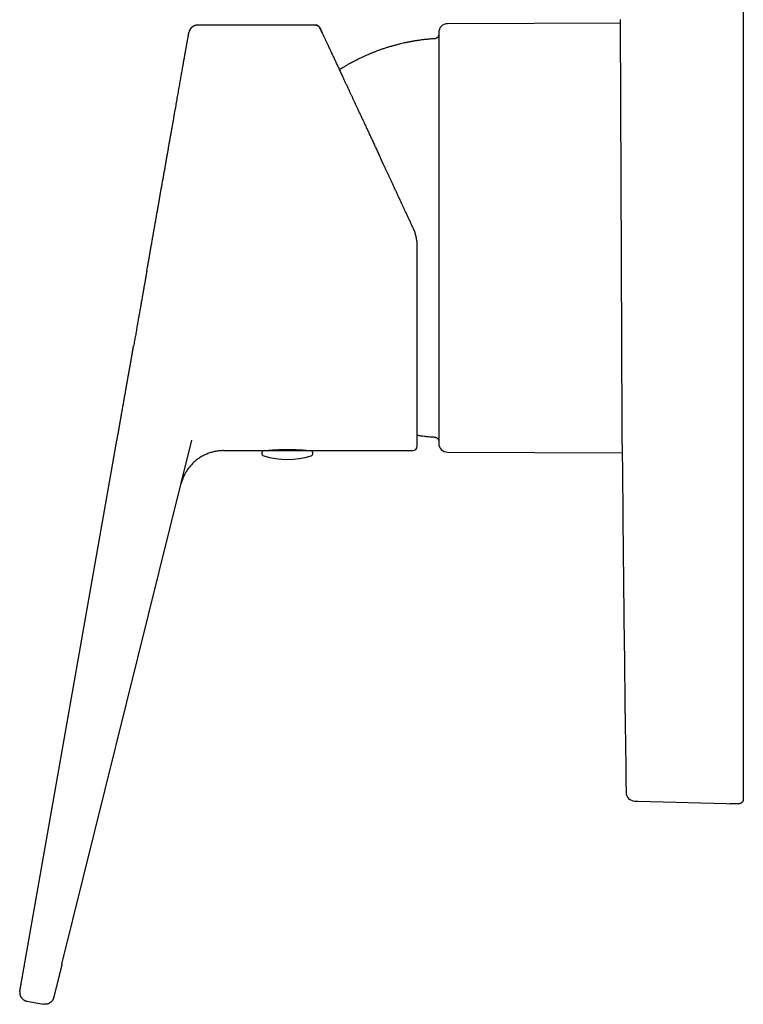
# Model space of a CAD drawing. Header units: millimetres. Extents: x 8 to 532, y 12 to 594.
# Tile 8 of 12: x 27 to 110, y 386 to 498. Entities that reach past the tile are written whole.
import ezdxf

# ---------------------------------------------------------------- set-up
doc = ezdxf.new("R2010")
doc.units = ezdxf.units.MM

msp = doc.modelspace()

# ---------------------------------------------------------------- linework, layer by layer
at = {"color": 7, "linetype": 'Continuous', "lineweight": 30}
for p, q in [((109.73, 587.65), (109.73, 414.67)), ((61.02, 497.4), (47.54, 497.4)), ((47.54, 497.4), (47.54, 497.4)), ((95.74, 497.64), (76.03, 497.56)), ((72.11, 474.29), (72.11, 474.29)), ((27.97, 391.17), (38.36, 450.06)), ((32.09, 390.37), (46.9, 450.1)), ((50.52, 448.91), (55.18, 448.91)), ((55.18, 448.91), (60.39, 448.91)), ((60.39, 448.91), (72.08, 448.91)), ((76.03, 448.75), (95.95, 448.67)), ((97.71, 408.97), (97.71, 408.97)), ((97.71, 408.97), (97.73, 408.97)), ((97.73, 408.97), (97.73, 408.98)), ((97.73, 408.97), (109.22, 408.67)), ((109.22, 408.67), (108.18, 408.7)), ((109.22, 408.68), (109.22, 408.68)), ((28.11, 386.16), (30.01, 385.83))]:
    msp.add_line(p, q, dxfattribs=at)
for centre, radius, start, end in [((76.03, 496.56), 1, 90.2292, 180), ((55.18, 448.61), 0.3, 90, 252.5584), ((55.32, 449.21), 0.3, 270, 290.2361), ((60.24, 449.21), 0.3, 249.8951, 270), ((60.39, 448.61), 0.3, 287.4416, 90), ((72.08, 449.41), 0.5, 270, 360), ((76.03, 449.75), 1, 180, 269.7708), ((57.78, 456.91), 9, 252.5584, 287.4416), ((6495.73, 501.16), 6400, 180.473579, 180.816407), ((97.38, 409.98), 1, 180.8164, 268.5)]:
    msp.add_arc(centre, radius, start, end, dxfattribs=at)
for points, knots in [([(47.54, 497.4), (47.51, 497.4), (47.45, 497.4), (47.36, 497.39), (47.28, 497.37), (47.21, 497.34), (47.14, 497.32), (47.09, 497.29), (47.04, 497.26), (46.99, 497.23), (46.93, 497.19), (46.88, 497.15), (46.83, 497.1), (46.78, 497.04), (46.73, 496.99), (46.7, 496.94), (46.68, 496.91), (46.66, 496.88), (46.65, 496.85), (46.64, 496.83), (46.63, 496.81), (46.62, 496.79), (46.62, 496.78), (46.61, 496.77), (46.61, 496.75), (46.6, 496.74), (46.6, 496.73), (46.59, 496.72), (46.59, 496.7), (46.59, 496.69), (46.59, 496.69), (46.58, 496.68)], [0, 0, 0, 0, 0.060316, 0.116674, 0.169075, 0.21752, 0.26201, 0.302545, 0.339124, 0.371746, 0.416871, 0.461595, 0.507642, 0.555012, 0.603703, 0.63371, 0.66005, 0.682541, 0.701182, 0.715973, 0.727621, 0.739639, 0.753736, 0.770841, 0.791478, 0.815944, 0.844412, 0.87699, 0.913752, 0.954743, 1, 1, 1, 1]), ([(47.54, 497.4), (47.51, 497.4), (47.45, 497.4), (47.35, 497.39), (47.26, 497.36), (47.16, 497.33), (47.07, 497.29), (46.99, 497.24), (46.91, 497.18), (46.84, 497.11), (46.77, 497.04), (46.72, 496.97), (46.69, 496.93), (46.68, 496.91)], [0, 0, 0, 0, 0.094149, 0.188292, 0.282431, 0.37657, 0.470711, 0.564856, 0.659003, 0.753151, 0.851776, 0.950397, 1, 1, 1, 1]), ([(61.46, 497.14), (61.45, 497.15), (61.43, 497.18), (61.4, 497.22), (61.37, 497.25), (61.34, 497.28), (61.3, 497.31), (61.27, 497.33), (61.24, 497.35), (61.2, 497.36), (61.16, 497.38), (61.12, 497.39), (61.07, 497.4), (61.04, 497.4), (61.02, 497.4)], [0, 0, 0, 0, 0.097844, 0.183468, 0.256871, 0.353404, 0.447389, 0.508774, 0.574612, 0.656429, 0.72853, 0.809826, 0.900316, 1, 1, 1, 1]), ([(61.02, 497.4), (61.04, 497.4), (61.08, 497.4), (61.14, 497.39), (61.2, 497.37), (61.26, 497.34), (61.31, 497.31), (61.36, 497.27), (61.4, 497.22), (61.44, 497.17), (61.46, 497.13), (61.47, 497.12)], [0, 0, 0, 0, 0.112, 0.223998, 0.335995, 0.447995, 0.559995, 0.669997, 0.779997, 0.889997, 1, 1, 1, 1]), ([(61.46, 497.13), (61.46, 497.13), (61.46, 497.14), (61.46, 497.14), (61.46, 497.14)], [0, 0, 0, 0, 0.620974, 1, 1, 1, 1]), ([(61.46, 497.13), (61.46, 497.13), (61.46, 497.14), (61.46, 497.14), (61.46, 497.14)], [0, 0, 0, 0, 0.620974, 1, 1, 1, 1]), ([(61.47, 497.12), (61.47, 497.12), (61.47, 497.11), (61.47, 497.11), (61.47, 497.11)], [0, 0, 0, 0, 0.695688, 1, 1, 1, 1]), ([(95.84, 473.16), (95.84, 473.3), (95.84, 473.59), (95.84, 474.02), (95.84, 474.45), (95.84, 474.87), (95.83, 475.29), (95.83, 475.7), (95.83, 476.12), (95.83, 476.55), (95.83, 476.98), (95.82, 477.4), (95.82, 477.82), (95.82, 478.23), (95.82, 478.64), (95.82, 479.04), (95.82, 479.43), (95.81, 479.81), (95.81, 480.18), (95.81, 480.55), (95.81, 480.9), (95.81, 481.25), (95.81, 481.6), (95.8, 481.95), (95.8, 482.3), (95.8, 482.65), (95.8, 482.98), (95.8, 483.31), (95.8, 483.65), (95.8, 483.99), (95.79, 484.35), (95.79, 484.69), (95.79, 485.02), (95.79, 485.35), (95.79, 485.66), (95.79, 485.96), (95.79, 486.24), (95.78, 486.5), (95.78, 486.73), (95.78, 486.91), (95.78, 487.02), (95.78, 487.06), (95.78, 487.08), (95.78, 487.08), (95.78, 487.09), (95.78, 487.09), (95.78, 487.1), (95.78, 487.25), (95.78, 487.54), (95.78, 487.97), (95.78, 488.39), (95.77, 488.81), (95.77, 489.21), (95.77, 489.6), (95.77, 489.97), (95.77, 490.33), (95.77, 490.68), (95.76, 491.02), (95.76, 491.35), (95.76, 491.67), (95.76, 491.99), (95.76, 492.3), (95.76, 492.6), (95.76, 492.89), (95.76, 493.17), (95.75, 493.44), (95.75, 493.7), (95.75, 493.96), (95.75, 494.22), (95.75, 494.48), (95.75, 494.72), (95.75, 494.96), (95.75, 495.19), (95.75, 495.4), (95.74, 495.61), (95.74, 495.8), (95.74, 495.98), (95.74, 496.15), (95.74, 496.32), (95.74, 496.48), (95.74, 496.63), (95.74, 496.77), (95.74, 496.9), (95.74, 497.03), (95.74, 497.16), (95.74, 497.28), (95.74, 497.36), (95.74, 497.41), (95.74, 497.43), (95.74, 497.44), (95.74, 497.44), (95.74, 497.44), (95.74, 497.44), (95.74, 497.45), (95.74, 497.45), (95.74, 497.49), (95.74, 497.57), (95.74, 497.67), (95.74, 497.76), (95.73, 497.83), (95.73, 497.89), (95.73, 497.94), (95.73, 497.97), (95.73, 497.99), (95.73, 498), (95.73, 498), (95.73, 498), (95.73, 498), (95.73, 498), (95.73, 498), (95.73, 498.01), (95.73, 498.03), (95.73, 498.05), (95.73, 498.06), (95.73, 498.06), (95.73, 498.06)], [0, 0, 0, 0, 0.011175, 0.022226, 0.033154, 0.043958, 0.054639, 0.065196, 0.075629, 0.086963, 0.098148, 0.109183, 0.120068, 0.130804, 0.14139, 0.151827, 0.162115, 0.172252, 0.182241, 0.191905, 0.201425, 0.210801, 0.220033, 0.22984, 0.239479, 0.248949, 0.258252, 0.267386, 0.276352, 0.286704, 0.296821, 0.306705, 0.316356, 0.325772, 0.334955, 0.343905, 0.352621, 0.360097, 0.367393, 0.373664, 0.376378, 0.377564, 0.377719, 0.377874, 0.378029, 0.378183, 0.378338, 0.378492, 0.392119, 0.405688, 0.419201, 0.432656, 0.446054, 0.459396, 0.471922, 0.484399, 0.496824, 0.509199, 0.521523, 0.533796, 0.546019, 0.558191, 0.570312, 0.582382, 0.594188, 0.605945, 0.617652, 0.629311, 0.641847, 0.654325, 0.666747, 0.679111, 0.691418, 0.703668, 0.715166, 0.726614, 0.73801, 0.749356, 0.760652, 0.771896, 0.78309, 0.794233, 0.805326, 0.816368, 0.828455, 0.840481, 0.851013, 0.855632, 0.857662, 0.85789, 0.858117, 0.858345, 0.858573, 0.8588, 0.859028, 0.859255, 0.873079, 0.886886, 0.900675, 0.914448, 0.926553, 0.938645, 0.949276, 0.95395, 0.956006, 0.956275, 0.956544, 0.956813, 0.957082, 0.957352, 0.957621, 0.969984, 0.982348, 0.994712, 1, 1, 1, 1]), ([(95.74, 497.64), (95.74, 497.64), (95.74, 497.65), (95.74, 497.67), (95.74, 497.69), (95.74, 497.7), (95.74, 497.72), (95.74, 497.73), (95.74, 497.74), (95.74, 497.76), (95.73, 497.79), (95.73, 497.83), (95.73, 497.85), (95.73, 497.86), (95.73, 497.86), (95.73, 497.86), (95.73, 497.87), (95.73, 497.87), (95.73, 497.88), (95.73, 497.91), (95.73, 497.93), (95.73, 497.96), (95.73, 497.98), (95.73, 497.99), (95.73, 498)], [0, 0, 0, 0, 0.027339, 0.061345, 0.094863, 0.127896, 0.160446, 0.192515, 0.216094, 0.239034, 0.328888, 0.415728, 0.489701, 0.499222, 0.508704, 0.518148, 0.527554, 0.536922, 0.546252, 0.642696, 0.736078, 0.826586, 0.914459, 1, 1, 1, 1]), ([(41.78, 469.48), (41.8, 469.59), (41.85, 469.85), (41.92, 470.26), (42, 470.71), (42.08, 471.16), (42.16, 471.62), (42.24, 472.07), (42.32, 472.53), (42.41, 473.02), (42.49, 473.51), (42.58, 474), (42.67, 474.5), (42.75, 474.99), (42.84, 475.48), (42.92, 475.96), (43.01, 476.42), (43.09, 476.87), (43.16, 477.32), (43.24, 477.77), (43.32, 478.21), (43.4, 478.67), (43.48, 479.13), (43.57, 479.61), (43.65, 480.09), (43.74, 480.56), (43.82, 481.03), (43.9, 481.49), (43.98, 481.94), (44.06, 482.37), (44.13, 482.79), (44.2, 483.2), (44.27, 483.61), (44.35, 484.02), (44.42, 484.43), (44.49, 484.85), (44.57, 485.28), (44.64, 485.7), (44.72, 486.12), (44.79, 486.53), (44.86, 486.94), (44.93, 487.33), (44.99, 487.7), (45.06, 488.05), (45.12, 488.4), (45.18, 488.75), (45.24, 489.09), (45.3, 489.43), (45.36, 489.77), (45.42, 490.12), (45.48, 490.46), (45.54, 490.8), (45.6, 491.12), (45.65, 491.44), (45.71, 491.74), (45.76, 492.02), (45.8, 492.29), (45.85, 492.55), (45.89, 492.8), (45.94, 493.05), (45.98, 493.3), (46.02, 493.54), (46.07, 493.78), (46.11, 494.02), (46.15, 494.24), (46.19, 494.45), (46.22, 494.66), (46.25, 494.85), (46.29, 495.02), (46.31, 495.18), (46.34, 495.33), (46.37, 495.48), (46.39, 495.61), (46.41, 495.74), (46.44, 495.87), (46.46, 495.99), (46.47, 496.09), (46.49, 496.19), (46.51, 496.28), (46.52, 496.35), (46.53, 496.41), (46.54, 496.47), (46.55, 496.51), (46.55, 496.54), (46.56, 496.56), (46.56, 496.58), (46.56, 496.58), (46.56, 496.58)], [0, 0, 0, 0, 0.008523, 0.019814, 0.0311, 0.042385, 0.053674, 0.064971, 0.076279, 0.088607, 0.100924, 0.113236, 0.125548, 0.137866, 0.150196, 0.162529, 0.173824, 0.185112, 0.196397, 0.207684, 0.218978, 0.230281, 0.242613, 0.254932, 0.267245, 0.279556, 0.291871, 0.304195, 0.31653, 0.327826, 0.339114, 0.350399, 0.361683, 0.372973, 0.384271, 0.396605, 0.408925, 0.421237, 0.433545, 0.445857, 0.458176, 0.47051, 0.481807, 0.493094, 0.504377, 0.515659, 0.526945, 0.53824, 0.550573, 0.562891, 0.575201, 0.587507, 0.599816, 0.612132, 0.624464, 0.635758, 0.647043, 0.658323, 0.669603, 0.680887, 0.69218, 0.70451, 0.716825, 0.729132, 0.741436, 0.753744, 0.76606, 0.778388, 0.789679, 0.800961, 0.81224, 0.823519, 0.834804, 0.846099, 0.858423, 0.870734, 0.883038, 0.895341, 0.907649, 0.919968, 0.932294, 0.943581, 0.954861, 0.966138, 0.977417, 0.988703, 1, 1, 1, 1]), ([(46.61, 496.76), (46.6, 496.74), (46.58, 496.68), (46.57, 496.61), (46.56, 496.58)], [0, 0, 0, 0, 0.470931, 1, 1, 1, 1]), ([(61.48, 497.08), (61.48, 497.09), (61.48, 497.1), (61.47, 497.11), (61.47, 497.11), (61.47, 497.11)], [0, 0, 0, 0, 0.345916, 0.691639, 1, 1, 1, 1]), ([(61.47, 497.11), (61.47, 497.1), (61.48, 497.1), (61.49, 497.08), (61.5, 497.05), (61.52, 497.01), (61.54, 496.97), (61.56, 496.92), (61.59, 496.86), (61.62, 496.79), (61.65, 496.72), (61.69, 496.64), (61.72, 496.58), (61.73, 496.55)], [0, 0, 0, 0, 0.054988, 0.152761, 0.250477, 0.348177, 0.445905, 0.538111, 0.630413, 0.722846, 0.815445, 0.908245, 1, 1, 1, 1]), ([(61.73, 496.55), (61.72, 496.57), (61.7, 496.62), (61.66, 496.7), (61.62, 496.79), (61.59, 496.87), (61.55, 496.93), (61.53, 496.99), (61.51, 497.04), (61.49, 497.07), (61.48, 497.09), (61.48, 497.1)], [0, 0, 0, 0, 0.052379, 0.175193, 0.298015, 0.420843, 0.536659, 0.652483, 0.768315, 0.884154, 1, 1, 1, 1]), ([(61.73, 496.55), (61.73, 496.55), (61.75, 496.52), (61.78, 496.45), (61.83, 496.34), (61.89, 496.22), (61.94, 496.1), (62, 495.97), (62.07, 495.84), (62.13, 495.7), (62.2, 495.55), (62.27, 495.4), (62.34, 495.24), (62.42, 495.07), (62.51, 494.89), (62.6, 494.7), (62.69, 494.51), (62.78, 494.31), (62.88, 494.08), (63, 493.84), (63.12, 493.58), (63.25, 493.3), (63.37, 493.05), (63.48, 492.81), (63.58, 492.6), (63.68, 492.38), (63.78, 492.16), (63.89, 491.93), (63.99, 491.7), (64.12, 491.44), (64.26, 491.14), (64.42, 490.8), (64.58, 490.45), (64.73, 490.12), (64.88, 489.81), (65.01, 489.52), (65.15, 489.22), (65.29, 488.92), (65.44, 488.61), (65.58, 488.3), (65.73, 487.97), (65.89, 487.63), (66.06, 487.27), (66.23, 486.91), (66.4, 486.55), (66.58, 486.17), (66.76, 485.77), (66.96, 485.35), (67.15, 484.93), (67.35, 484.5), (67.55, 484.07), (67.76, 483.63), (67.96, 483.19), (68.13, 482.83), (68.23, 482.62), (68.26, 482.56)], [0, 0, 0, 0, 0.001096, 0.019856, 0.03861, 0.057366, 0.076132, 0.094915, 0.112648, 0.13041, 0.148208, 0.166046, 0.183933, 0.202663, 0.221392, 0.240127, 0.258874, 0.277641, 0.296434, 0.318628, 0.340879, 0.363201, 0.385603, 0.401645, 0.417691, 0.433744, 0.449807, 0.465885, 0.481983, 0.498103, 0.520313, 0.542583, 0.564925, 0.587348, 0.605328, 0.623313, 0.641308, 0.659318, 0.677349, 0.695405, 0.713491, 0.733427, 0.753412, 0.773453, 0.793487, 0.813297, 0.835411, 0.857539, 0.879689, 0.90187, 0.92409, 0.946357, 0.968681, 0.991068, 1, 1, 1, 1]), ([(75.03, 496.35), (75.03, 496.33), (75.03, 496.28), (75.02, 496.22), (75, 496.16), (74.97, 496.11), (74.94, 496.06), (74.9, 496.01), (74.85, 495.97), (74.8, 495.93), (74.74, 495.9), (74.69, 495.88), (74.63, 495.86), (74.58, 495.86), (74.56, 495.86)], [0, 0, 0, 0, 0.083504, 0.166977, 0.250336, 0.333642, 0.416886, 0.500049, 0.583188, 0.666363, 0.749635, 0.833043, 0.91654, 1, 1, 1, 1]), ([(75.03, 496.56), (75.03, 496.56), (75.03, 496.56), (75.03, 496.55), (75.03, 496.52), (75.03, 496.49), (75.03, 496.45), (75.03, 496.41), (75.03, 496.37), (75.03, 496.32), (75.03, 496.26), (75.03, 496.19), (75.03, 496.11), (75.03, 496.01), (75.03, 495.89), (75.03, 495.76), (75.03, 495.62), (75.03, 495.48), (75.03, 495.34), (75.03, 495.2), (75.03, 495.04), (75.03, 494.88), (75.03, 494.7), (75.03, 494.49), (75.03, 494.27), (75.03, 494.03), (75.03, 493.81), (75.03, 493.61), (75.03, 493.42), (75.03, 493.23), (75.03, 493.03), (75.03, 492.83), (75.03, 492.62), (75.03, 492.38), (75.03, 492.11), (75.03, 491.8), (75.03, 491.48), (75.03, 491.21), (75.03, 491), (75.03, 490.85), (75.03, 490.7), (75.03, 490.55), (75.03, 490.4), (75.03, 490.24), (75.03, 490.04), (75.03, 489.8), (75.03, 489.5), (75.03, 489.21), (75.03, 488.93), (75.03, 488.65), (75.03, 488.37), (75.03, 488.09), (75.03, 487.8), (75.03, 487.49), (75.03, 487.15), (75.03, 486.77), (75.03, 486.38), (75.03, 485.99), (75.03, 485.6), (75.03, 485.2), (75.03, 484.79), (75.03, 484.38), (75.03, 483.98), (75.03, 483.58), (75.03, 483.18), (75.03, 482.77), (75.03, 482.36), (75.03, 482), (75.03, 481.67), (75.03, 481.39), (75.03, 481.11), (75.03, 480.82), (75.03, 480.53), (75.03, 480.24), (75.03, 479.87), (75.03, 479.45), (75.03, 478.97), (75.03, 478.49), (75.03, 478), (75.03, 477.51), (75.03, 477.02), (75.03, 476.52), (75.03, 476.11), (75.03, 475.78), (75.03, 475.54), (75.03, 475.29), (75.03, 475.04), (75.03, 474.8), (75.03, 474.5), (75.03, 474.16), (75.03, 473.78), (75.03, 473.34), (75.03, 472.87), (75.03, 472.35), (75.03, 471.83), (75.03, 471.35), (75.03, 470.92), (75.03, 470.54), (75.03, 470.15), (75.03, 469.77), (75.03, 469.39), (75.03, 469.01), (75.03, 468.58), (75.03, 468.11), (75.03, 467.59), (75.03, 467.08), (75.03, 466.59), (75.03, 466.13), (75.03, 465.71), (75.03, 465.28), (75.03, 464.86), (75.03, 464.44), (75.03, 464), (75.03, 463.53), (75.03, 463.05), (75.03, 462.58), (75.03, 462.15), (75.03, 461.77), (75.03, 461.44), (75.03, 461.12), (75.03, 460.79), (75.03, 460.47), (75.03, 460.16), (75.03, 459.81), (75.03, 459.42), (75.03, 459), (75.03, 458.59), (75.03, 458.26), (75.03, 458.01), (75.03, 457.84), (75.03, 457.67), (75.03, 457.5), (75.03, 457.33), (75.03, 457.16), (75.03, 456.95), (75.03, 456.7), (75.03, 456.4), (75.03, 456.13), (75.03, 455.86), (75.03, 455.61), (75.03, 455.37), (75.03, 455.13), (75.03, 454.9), (75.03, 454.66), (75.03, 454.39), (75.03, 454.12), (75.03, 453.85), (75.03, 453.59), (75.03, 453.33), (75.03, 453.08), (75.03, 452.85), (75.03, 452.69), (75.03, 452.62)], [0, 0, 0, 0, 0.004657, 0.013065, 0.021484, 0.029916, 0.036185, 0.042444, 0.048696, 0.054942, 0.061183, 0.067423, 0.073662, 0.082242, 0.090829, 0.099427, 0.10804, 0.115352, 0.122652, 0.129943, 0.137227, 0.144507, 0.151785, 0.160366, 0.168953, 0.177551, 0.186164, 0.192301, 0.198429, 0.20455, 0.210666, 0.216778, 0.222888, 0.228997, 0.237399, 0.245807, 0.254226, 0.262658, 0.266354, 0.270046, 0.273735, 0.277421, 0.281106, 0.284789, 0.28847, 0.295216, 0.30196, 0.308705, 0.31473, 0.320758, 0.326792, 0.332832, 0.338721, 0.34442, 0.352044, 0.35966, 0.367271, 0.37488, 0.38249, 0.390105, 0.397727, 0.40536, 0.412617, 0.419863, 0.427102, 0.434336, 0.441567, 0.448798, 0.45367, 0.458544, 0.46342, 0.468301, 0.473186, 0.478283, 0.483462, 0.491544, 0.499617, 0.507684, 0.515749, 0.523815, 0.531887, 0.539968, 0.548061, 0.552072, 0.556079, 0.560082, 0.564082, 0.568079, 0.572075, 0.57835, 0.584623, 0.590895, 0.599297, 0.607705, 0.616124, 0.624556, 0.630825, 0.637084, 0.643336, 0.649582, 0.655823, 0.662063, 0.668302, 0.676882, 0.685469, 0.694067, 0.70268, 0.709992, 0.717292, 0.724583, 0.731867, 0.739147, 0.746425, 0.755006, 0.763593, 0.772191, 0.780804, 0.786941, 0.793069, 0.79919, 0.805306, 0.811418, 0.817528, 0.823637, 0.832039, 0.840447, 0.848866, 0.857298, 0.860994, 0.864686, 0.868375, 0.872061, 0.875746, 0.879429, 0.88311, 0.889856, 0.8966, 0.903345, 0.90937, 0.915398, 0.921431, 0.927472, 0.93336, 0.939059, 0.946683, 0.954298, 0.961909, 0.969518, 0.977128, 0.984744, 0.992366, 1, 1, 1, 1]), ([(74.56, 495.86), (74.48, 495.85), (74.31, 495.84), (74.06, 495.82), (73.82, 495.8), (73.59, 495.77), (73.37, 495.75), (73.16, 495.73), (72.96, 495.7), (72.77, 495.67), (72.59, 495.65), (72.41, 495.62), (72.24, 495.59), (72.09, 495.56), (71.94, 495.54), (71.81, 495.51), (71.7, 495.49), (71.59, 495.47), (71.49, 495.45), (71.4, 495.43), (71.3, 495.41), (71.2, 495.39), (71.04, 495.36), (70.82, 495.31), (70.51, 495.23), (70.16, 495.14), (69.78, 495.04), (69.4, 494.93), (69.02, 494.81), (68.64, 494.69), (68.29, 494.56), (67.95, 494.44), (67.63, 494.31), (67.32, 494.19), (67.01, 494.06), (66.7, 493.92), (66.41, 493.79), (66.13, 493.66), (65.86, 493.53), (65.66, 493.42), (65.52, 493.35), (65.43, 493.31), (65.34, 493.26), (65.24, 493.21), (65.13, 493.15), (65.02, 493.09), (64.9, 493.02), (64.76, 492.94), (64.61, 492.86), (64.45, 492.77), (64.29, 492.67), (64.12, 492.56), (63.94, 492.45), (63.8, 492.37), (63.72, 492.32), (63.71, 492.31)], [0, 0, 0, 0, 0.022449, 0.044063, 0.064841, 0.084783, 0.103889, 0.12216, 0.139594, 0.156193, 0.172685, 0.18826, 0.202917, 0.216657, 0.229479, 0.241384, 0.250858, 0.259701, 0.268427, 0.277188, 0.285984, 0.294815, 0.303681, 0.32824, 0.353063, 0.387063, 0.421419, 0.455794, 0.490169, 0.524544, 0.558919, 0.58832, 0.61772, 0.64712, 0.67652, 0.705684, 0.733447, 0.760298, 0.786237, 0.811264, 0.819088, 0.827339, 0.836323, 0.846041, 0.856492, 0.867677, 0.879596, 0.893554, 0.9084, 0.924134, 0.940755, 0.958264, 0.976662, 0.995946, 1, 1, 1, 1]), ([(72.11, 474.29), (72.05, 474.41), (71.94, 474.66), (71.76, 475.04), (71.59, 475.4), (71.42, 475.76), (71.26, 476.12), (71.1, 476.46), (70.94, 476.8), (70.79, 477.13), (70.63, 477.48), (70.46, 477.83), (70.29, 478.21), (70.12, 478.57), (69.95, 478.92), (69.79, 479.27), (69.63, 479.61), (69.48, 479.93), (69.33, 480.25), (69.19, 480.57), (69.04, 480.87), (68.91, 481.16), (68.78, 481.45), (68.65, 481.71), (68.53, 481.97), (68.42, 482.22), (68.32, 482.42), (68.27, 482.53), (68.25, 482.56)], [0, 0, 0, 0, 0.044601, 0.088554, 0.131859, 0.174517, 0.216527, 0.257157, 0.297161, 0.33654, 0.375294, 0.420615, 0.465049, 0.508596, 0.551257, 0.593031, 0.633918, 0.673918, 0.713031, 0.751257, 0.788596, 0.825047, 0.860612, 0.893332, 0.925263, 0.956406, 0.98676, 1, 1, 1, 1]), ([(72.58, 472.17), (72.58, 472.24), (72.58, 472.38), (72.57, 472.59), (72.54, 472.81), (72.51, 473.02), (72.47, 473.23), (72.42, 473.44), (72.36, 473.66), (72.29, 473.87), (72.21, 474.08), (72.15, 474.22), (72.11, 474.29)], [0, 0, 0, 0, 0.095662, 0.192276, 0.289845, 0.388374, 0.48787, 0.588337, 0.689778, 0.7922, 0.895606, 1, 1, 1, 1]), ([(95.95, 448.26), (95.95, 448.26), (95.95, 448.26), (95.95, 448.29), (95.95, 448.34), (95.95, 448.4), (95.95, 448.48), (95.95, 448.57), (95.95, 448.66), (95.95, 448.75), (95.95, 448.81), (95.95, 448.85), (95.95, 448.87), (95.95, 448.89), (95.95, 448.9), (95.95, 448.92), (95.95, 448.94), (95.95, 448.96), (95.95, 449.01), (95.95, 449.11), (95.95, 449.27), (95.95, 449.43), (95.95, 449.62), (95.94, 449.82), (95.94, 450.03), (95.94, 450.26), (95.94, 450.5), (95.94, 450.75), (95.94, 451.02), (95.94, 451.3), (95.94, 451.59), (95.93, 451.89), (95.93, 452.2), (95.93, 452.52), (95.93, 452.87), (95.93, 453.22), (95.93, 453.59), (95.92, 453.96), (95.92, 454.33), (95.92, 454.72), (95.92, 455.12), (95.92, 455.54), (95.92, 455.96), (95.91, 456.4), (95.91, 456.84), (95.91, 457.29), (95.91, 457.76), (95.91, 458.24), (95.9, 458.73), (95.9, 459.24), (95.9, 459.77), (95.9, 460.32), (95.89, 460.9), (95.89, 461.49), (95.89, 462.09), (95.89, 462.71), (95.88, 463.34), (95.88, 463.97), (95.88, 464.61), (95.88, 465.27), (95.87, 465.93), (95.87, 466.61), (95.87, 467.3), (95.86, 467.97), (95.86, 468.62), (95.86, 469.25), (95.86, 469.89), (95.85, 470.53), (95.85, 471.18), (95.85, 471.83), (95.85, 472.49), (95.84, 472.93), (95.84, 473.16)], [0, 0, 0, 0, 0.015477, 0.033667, 0.051766, 0.069775, 0.085549, 0.101254, 0.116889, 0.12717, 0.137421, 0.139431, 0.14144, 0.143448, 0.145454, 0.14746, 0.149464, 0.151467, 0.153469, 0.167599, 0.181998, 0.196666, 0.211603, 0.226808, 0.242281, 0.257117, 0.272191, 0.287504, 0.303056, 0.318846, 0.333409, 0.348169, 0.363126, 0.37828, 0.393632, 0.409181, 0.424928, 0.439535, 0.454309, 0.469248, 0.484353, 0.499624, 0.515061, 0.529951, 0.544992, 0.560184, 0.575527, 0.591022, 0.606667, 0.622464, 0.638411, 0.65528, 0.672315, 0.689516, 0.706882, 0.724414, 0.742112, 0.75951, 0.777066, 0.794778, 0.812648, 0.830675, 0.848859, 0.867201, 0.88338, 0.899678, 0.916097, 0.932637, 0.949297, 0.966078, 0.982979, 1, 1, 1, 1]), ([(72.58, 449.41), (72.58, 449.41), (72.58, 449.41), (72.58, 449.43), (72.58, 449.46), (72.58, 449.5), (72.58, 449.55), (72.58, 449.6), (72.58, 449.64), (72.58, 449.7), (72.58, 449.75), (72.58, 449.82), (72.58, 449.9), (72.58, 449.99), (72.58, 450.1), (72.58, 450.23), (72.58, 450.36), (72.58, 450.51), (72.58, 450.66), (72.58, 450.82), (72.58, 450.97), (72.58, 451.08), (72.58, 451.17), (72.58, 451.26), (72.58, 451.35), (72.58, 451.44), (72.58, 451.54), (72.58, 451.67), (72.58, 451.82), (72.58, 452.01), (72.58, 452.22), (72.58, 452.43), (72.58, 452.66), (72.58, 452.9), (72.58, 453.15), (72.58, 453.4), (72.58, 453.67), (72.58, 453.94), (72.58, 454.22), (72.58, 454.5), (72.58, 454.79), (72.58, 455.09), (72.58, 455.39), (72.58, 455.7), (72.58, 456.03), (72.58, 456.37), (72.58, 456.72), (72.58, 457.09), (72.58, 457.46), (72.58, 457.83), (72.58, 458.21), (72.58, 458.58), (72.58, 458.96), (72.58, 459.33), (72.58, 459.72), (72.58, 460.1), (72.58, 460.49), (72.58, 460.88), (72.58, 461.27), (72.58, 461.67), (72.58, 462.07), (72.58, 462.48), (72.58, 462.88), (72.58, 463.29), (72.58, 463.64), (72.58, 463.91), (72.58, 464.12), (72.58, 464.33), (72.58, 464.54), (72.58, 464.75), (72.58, 464.96), (72.58, 465.23), (72.58, 465.56), (72.58, 465.96), (72.58, 466.34), (72.58, 466.7), (72.58, 467.06), (72.58, 467.42), (72.58, 467.77), (72.58, 468.12), (72.58, 468.53), (72.58, 468.99), (72.58, 469.52), (72.58, 470.05), (72.58, 470.58), (72.58, 471.11), (72.58, 471.64), (72.58, 472), (72.58, 472.17)], [0, 0, 0, 0, 0.014696, 0.029369, 0.044027, 0.058677, 0.073327, 0.082922, 0.092523, 0.102131, 0.111748, 0.121629, 0.131799, 0.145401, 0.158987, 0.172565, 0.186139, 0.199715, 0.2133, 0.2269, 0.240519, 0.246984, 0.253442, 0.259896, 0.266345, 0.27279, 0.279231, 0.28567, 0.297471, 0.309268, 0.321066, 0.333713, 0.346369, 0.359041, 0.371789, 0.384732, 0.397655, 0.410563, 0.423462, 0.436355, 0.449249, 0.461917, 0.474595, 0.487288, 0.5, 0.513732, 0.527441, 0.541132, 0.554812, 0.568487, 0.582162, 0.595062, 0.607973, 0.6209, 0.633793, 0.64648, 0.659149, 0.671803, 0.684448, 0.697088, 0.709729, 0.722148, 0.734577, 0.74702, 0.75948, 0.765698, 0.771911, 0.77812, 0.784324, 0.790525, 0.796723, 0.802919, 0.814273, 0.825625, 0.836977, 0.847117, 0.857262, 0.867416, 0.877581, 0.887504, 0.897124, 0.91183, 0.92652, 0.941202, 0.955884, 0.970573, 0.985276, 1, 1, 1, 1]), ([(41.78, 469.48), (41.78, 469.48), (41.78, 469.48), (41.78, 469.48), (41.78, 469.47), (41.78, 469.47), (41.78, 469.45), (41.77, 469.43), (41.77, 469.41), (41.76, 469.37), (41.75, 469.32), (41.74, 469.26), (41.73, 469.18), (41.71, 469.1), (41.7, 469), (41.68, 468.89), (41.66, 468.77), (41.64, 468.65), (41.61, 468.52), (41.59, 468.38), (41.56, 468.23), (41.53, 468.07), (41.51, 467.91), (41.48, 467.74), (41.44, 467.56), (41.41, 467.37), (41.38, 467.18), (41.34, 466.97), (41.3, 466.76), (41.26, 466.54), (41.22, 466.31), (41.18, 466.07), (41.14, 465.82), (41.09, 465.57), (41.05, 465.33), (41.01, 465.08), (40.96, 464.83), (40.92, 464.57), (40.87, 464.31), (40.82, 464.04), (40.77, 463.76), (40.72, 463.48), (40.67, 463.19), (40.62, 462.9), (40.57, 462.6), (40.52, 462.31), (40.47, 462.01), (40.41, 461.72), (40.36, 461.43), (40.31, 461.13), (40.27, 460.93), (40.26, 460.83)], [0, 0, 0, 0, 0.000073, 0.000166, 0.000427, 0.001285, 0.002614, 0.004422, 0.00758, 0.011597, 0.016474, 0.023463, 0.031691, 0.041161, 0.051872, 0.063825, 0.076102, 0.089462, 0.103903, 0.119428, 0.136035, 0.153724, 0.171395, 0.190028, 0.209623, 0.230182, 0.251702, 0.274603, 0.298502, 0.323398, 0.349291, 0.376182, 0.40407, 0.432955, 0.460309, 0.4885, 0.517529, 0.547395, 0.578097, 0.609636, 0.642012, 0.675224, 0.709272, 0.744156, 0.779876, 0.81643, 0.851661, 0.887633, 0.924348, 0.961803, 1, 1, 1, 1]), ([(38.36, 450.06), (38.38, 450.21), (38.44, 450.52), (38.52, 450.97), (38.6, 451.43), (38.68, 451.88), (38.76, 452.33), (38.84, 452.78), (38.92, 453.25), (39, 453.73), (39.09, 454.22), (39.18, 454.7), (39.26, 455.19), (39.34, 455.66), (39.42, 456.11), (39.5, 456.54), (39.58, 456.97), (39.65, 457.39), (39.72, 457.81), (39.8, 458.23), (39.87, 458.66), (39.95, 459.1), (40.03, 459.54), (40.11, 459.98), (40.18, 460.42), (40.23, 460.7), (40.26, 460.84)], [0, 0, 0, 0, 0.040032, 0.080025, 0.119997, 0.159967, 0.199953, 0.239973, 0.280017, 0.324019, 0.367992, 0.411959, 0.455947, 0.499978, 0.540024, 0.580026, 0.620004, 0.659975, 0.699959, 0.739973, 0.780034, 0.824056, 0.868038, 0.912007, 0.955986, 1, 1, 1, 1]), ([(75.03, 452.62), (75.03, 452.54), (75.03, 452.39), (75.03, 452.18), (75.03, 451.98), (75.03, 451.78), (75.03, 451.6), (75.03, 451.43), (75.03, 451.29), (75.03, 451.16), (75.03, 451.03), (75.03, 450.92), (75.03, 450.8), (75.03, 450.68), (75.03, 450.57), (75.03, 450.45), (75.03, 450.35), (75.03, 450.25), (75.03, 450.16), (75.03, 450.08), (75.03, 450.01), (75.03, 449.95), (75.03, 449.89), (75.03, 449.85), (75.03, 449.81), (75.03, 449.78), (75.03, 449.77), (75.03, 449.75), (75.03, 449.75), (75.03, 449.75)], [0, 0, 0, 0, 0.0401783, 0.0802945, 0.1203648, 0.1604052, 0.2004319, 0.2404611, 0.2719251, 0.3034084, 0.334919, 0.3664645, 0.3985321, 0.4311372, 0.4702097, 0.5092378, 0.5482364, 0.5872205, 0.6262049, 0.6645081, 0.7028403, 0.7412156, 0.779648, 0.8172193, 0.8547317, 0.8921983, 0.9296323, 0.9670468, 1, 1, 1, 1]), ([(72.58, 450.67), (72.64, 450.66), (72.77, 450.64), (72.98, 450.61), (73.23, 450.58), (73.48, 450.55), (73.73, 450.52), (74, 450.5), (74.28, 450.48), (74.47, 450.46), (74.56, 450.46)], [0, 0, 0, 0, 0.085154, 0.201958, 0.323903, 0.450987, 0.580805, 0.715581, 0.855312, 1, 1, 1, 1]), ([(74.56, 450.46), (74.58, 450.45), (74.63, 450.45), (74.69, 450.43), (74.74, 450.41), (74.8, 450.38), (74.85, 450.35), (74.9, 450.3), (74.94, 450.26), (74.97, 450.2), (75, 450.15), (75.02, 450.09), (75.03, 450.03), (75.03, 449.99), (75.03, 449.97)], [0, 0, 0, 0, 0.083491, 0.166958, 0.250317, 0.333624, 0.416869, 0.500033, 0.583172, 0.666348, 0.749622, 0.833032, 0.916533, 1, 1, 1, 1]), ([(50.52, 448.91), (50.44, 448.91), (50.28, 448.91), (50.05, 448.89), (49.82, 448.86), (49.59, 448.82), (49.36, 448.78), (49.14, 448.72), (48.92, 448.65), (48.7, 448.57), (48.49, 448.48), (48.28, 448.38), (48.08, 448.27), (47.87, 448.15), (47.68, 448.03), (47.49, 447.89), (47.31, 447.74), (47.13, 447.59), (46.96, 447.43), (46.8, 447.26), (46.65, 447.08), (46.51, 446.9), (46.37, 446.71), (46.24, 446.51), (46.13, 446.31), (46.03, 446.12), (45.94, 445.92), (45.86, 445.72), (45.78, 445.52), (45.72, 445.32), (45.68, 445.18), (45.66, 445.11)], [0, 0, 0, 0, 0.03512, 0.070242, 0.105365, 0.140488, 0.175611, 0.210108, 0.244604, 0.2791, 0.313596, 0.348796, 0.383997, 0.419197, 0.454398, 0.489599, 0.524799, 0.56, 0.595201, 0.630401, 0.665602, 0.700802, 0.736002, 0.771202, 0.806402, 0.838669, 0.870936, 0.903203, 0.93547, 0.967736, 1, 1, 1, 1]), ([(55.23, 448.91), (55.23, 448.91), (55.23, 448.91), (55.24, 448.91), (55.25, 448.91), (55.27, 448.91), (55.29, 448.91), (55.31, 448.92), (55.34, 448.92), (55.37, 448.92), (55.41, 448.93), (55.45, 448.93), (55.5, 448.93), (55.55, 448.94), (55.6, 448.94), (55.66, 448.95), (55.72, 448.95), (55.79, 448.96), (55.85, 448.97), (55.93, 448.97), (56, 448.98), (56.08, 448.98), (56.16, 448.99), (56.24, 448.99), (56.33, 449), (56.42, 449), (56.52, 449.01), (56.61, 449.01), (56.7, 449.02), (56.8, 449.02), (56.9, 449.03), (57.01, 449.03), (57.11, 449.03), (57.22, 449.04), (57.32, 449.04), (57.43, 449.04), (57.53, 449.04), (57.64, 449.04), (57.74, 449.04), (57.85, 449.04), (57.96, 449.04), (58.07, 449.04), (58.18, 449.04), (58.28, 449.04), (58.38, 449.04), (58.49, 449.03), (58.59, 449.03), (58.69, 449.03), (58.79, 449.02), (58.89, 449.02), (58.98, 449.01), (59.08, 449.01), (59.17, 449), (59.25, 449), (59.34, 448.99), (59.43, 448.99), (59.51, 448.98), (59.58, 448.98), (59.66, 448.97), (59.73, 448.96), (59.8, 448.96), (59.86, 448.95), (59.92, 448.95), (59.98, 448.94), (60.03, 448.94), (60.08, 448.93), (60.13, 448.93), (60.17, 448.93), (60.2, 448.92), (60.23, 448.92), (60.26, 448.92), (60.28, 448.91), (60.3, 448.91), (60.32, 448.91), (60.33, 448.91), (60.33, 448.91), (60.33, 448.91)], [0, 0, 0, 0, 0.013135, 0.026271, 0.039497, 0.052724, 0.06624, 0.079756, 0.093371, 0.106986, 0.120121, 0.133256, 0.146482, 0.159708, 0.17322, 0.186732, 0.200342, 0.213953, 0.227133, 0.240313, 0.253585, 0.266856, 0.280414, 0.293973, 0.307631, 0.321289, 0.334498, 0.347707, 0.361008, 0.374309, 0.387901, 0.401493, 0.415187, 0.42888, 0.442039, 0.455199, 0.46845, 0.481701, 0.495243, 0.508784, 0.522427, 0.536069, 0.549178, 0.562286, 0.575486, 0.588685, 0.602171, 0.615657, 0.629241, 0.642825, 0.655961, 0.669097, 0.682324, 0.69555, 0.709062, 0.722574, 0.736184, 0.749794, 0.762992, 0.776191, 0.789481, 0.802771, 0.81635, 0.829929, 0.843608, 0.857287, 0.870486, 0.883685, 0.896976, 0.910267, 0.92385, 0.937433, 0.951117, 0.964801, 0.982373, 1, 1, 1, 1]), ([(109.73, 414.67), (109.73, 414.58), (109.73, 414.41), (109.73, 414.16), (109.73, 413.91), (109.73, 413.66), (109.73, 413.41), (109.73, 413.17), (109.73, 412.94), (109.73, 412.72), (109.73, 412.5), (109.73, 412.28), (109.73, 412.07), (109.73, 411.86), (109.73, 411.66), (109.73, 411.46), (109.73, 411.27), (109.73, 411.09), (109.73, 410.91), (109.73, 410.74), (109.73, 410.58), (109.73, 410.43), (109.73, 410.28), (109.73, 410.14), (109.73, 410.01), (109.73, 409.89), (109.73, 409.78), (109.73, 409.67), (109.73, 409.58), (109.73, 409.5), (109.73, 409.42), (109.73, 409.35), (109.73, 409.3), (109.73, 409.25), (109.73, 409.21), (109.73, 409.19), (109.73, 409.17), (109.73, 409.17), (109.73, 409.17)], [0, 0, 0, 0, 0.029271, 0.058541, 0.087811, 0.11708, 0.146349, 0.175617, 0.203213, 0.230809, 0.258404, 0.286, 0.313596, 0.341193, 0.36879, 0.396388, 0.423985, 0.451583, 0.478688, 0.505792, 0.532896, 0.559999, 0.587595, 0.61519, 0.642785, 0.670381, 0.697976, 0.72508, 0.752184, 0.779288, 0.806393, 0.834051, 0.861709, 0.889368, 0.917026, 0.944684, 0.972342, 1, 1, 1, 1]), ([(97.36, 408.98), (97.36, 408.98), (97.36, 408.98), (97.38, 408.98), (97.4, 408.98), (97.44, 408.98), (97.5, 408.98), (97.56, 408.98), (97.64, 408.97), (97.7, 408.97), (97.73, 408.97)], [0, 0, 0, 0, 0.120149, 0.240913, 0.367427, 0.493942, 0.620456, 0.746971, 0.873485, 1, 1, 1, 1]), ([(97.71, 408.97), (97.72, 408.97), (97.72, 408.97), (97.72, 408.98), (97.73, 408.98)], [0, 0, 0, 0, 0.504408, 1, 1, 1, 1]), ([(109.22, 408.67), (109.22, 408.67), (109.23, 408.67), (109.23, 408.67), (109.23, 408.67)], [0, 0, 0, 0, 0.348433, 1, 1, 1, 1]), ([(27.29, 387.32), (27.3, 387.32), (27.3, 387.32), (27.3, 387.34), (27.3, 387.36), (27.31, 387.39), (27.31, 387.43), (27.32, 387.48), (27.33, 387.54), (27.35, 387.61), (27.36, 387.69), (27.37, 387.77), (27.39, 387.86), (27.41, 387.96), (27.43, 388.07), (27.45, 388.19), (27.47, 388.31), (27.49, 388.44), (27.52, 388.58), (27.54, 388.72), (27.57, 388.87), (27.59, 389.02), (27.62, 389.18), (27.65, 389.34), (27.68, 389.51), (27.71, 389.69), (27.74, 389.86), (27.78, 390.04), (27.81, 390.23), (27.84, 390.41), (27.87, 390.6), (27.91, 390.79), (27.94, 390.98), (27.96, 391.1), (27.97, 391.17)], [0, 0, 0, 0, 0.031499, 0.062779, 0.093914, 0.124978, 0.156044, 0.187188, 0.218482, 0.249999, 0.281489, 0.312762, 0.343893, 0.374955, 0.406023, 0.43717, 0.468471, 0.499998, 0.531488, 0.562762, 0.593894, 0.624957, 0.656025, 0.687173, 0.718475, 0.750003, 0.781501, 0.812782, 0.843916, 0.874979, 0.906045, 0.937188, 0.968482, 1, 1, 1, 1]), ([(32.09, 390.37), (32.08, 390.3), (32.04, 390.15), (31.99, 389.94), (31.94, 389.73), (31.88, 389.52), (31.83, 389.31), (31.78, 389.11), (31.74, 388.92), (31.69, 388.74), (31.65, 388.57), (31.61, 388.41), (31.57, 388.25), (31.53, 388.1), (31.5, 387.96), (31.46, 387.82), (31.43, 387.68), (31.4, 387.55), (31.37, 387.43), (31.34, 387.31), (31.31, 387.21), (31.29, 387.11), (31.26, 387.02), (31.24, 386.93), (31.22, 386.86), (31.21, 386.79), (31.19, 386.73), (31.18, 386.68), (31.17, 386.64), (31.16, 386.61), (31.16, 386.59), (31.15, 386.57), (31.15, 386.57), (31.15, 386.57)], [0, 0, 0, 0, 0.03607, 0.071829, 0.107384, 0.142844, 0.178317, 0.213913, 0.249741, 0.281234, 0.312505, 0.343626, 0.374671, 0.405714, 0.436829, 0.46809, 0.499569, 0.531136, 0.562465, 0.593631, 0.624707, 0.655767, 0.686886, 0.718139, 0.749599, 0.781085, 0.81237, 0.843528, 0.874631, 0.905756, 0.936977, 0.968367, 1, 1, 1, 1])]:
    msp.add_open_spline(points, degree=3, knots=knots, dxfattribs=at)
for points in [[(109.73, 409.17), (109.73, 409.15), (109.73, 409.1), (109.72, 409.04), (109.7, 408.97), (109.67, 408.92), (109.63, 408.86), (109.58, 408.81), (109.53, 408.77), (109.48, 408.73), (109.42, 408.7), (109.35, 408.68), (109.29, 408.67), (109.24, 408.67), (109.22, 408.67)], [(27.29, 387.32), (27.29, 387.29), (27.28, 387.22), (27.28, 387.12), (27.29, 387.03), (27.3, 386.93), (27.33, 386.83), (27.36, 386.74), (27.41, 386.66), (27.46, 386.57), (27.52, 386.49), (27.59, 386.42), (27.66, 386.36), (27.74, 386.3), (27.83, 386.25), (27.92, 386.21), (28.01, 386.18), (28.07, 386.17), (28.11, 386.16)], [(31.15, 386.57), (31.14, 386.54), (31.13, 386.48), (31.09, 386.39), (31.05, 386.31), (31, 386.23), (30.94, 386.16), (30.88, 386.09), (30.8, 386.03), (30.73, 385.97), (30.65, 385.92), (30.56, 385.88), (30.47, 385.85), (30.38, 385.83), (30.29, 385.82), (30.2, 385.81), (30.1, 385.81), (30.04, 385.82), (30.01, 385.83)]]:
    msp.add_open_spline(points, degree=3, dxfattribs=at)

doc.saveas('drawing.dxf')
